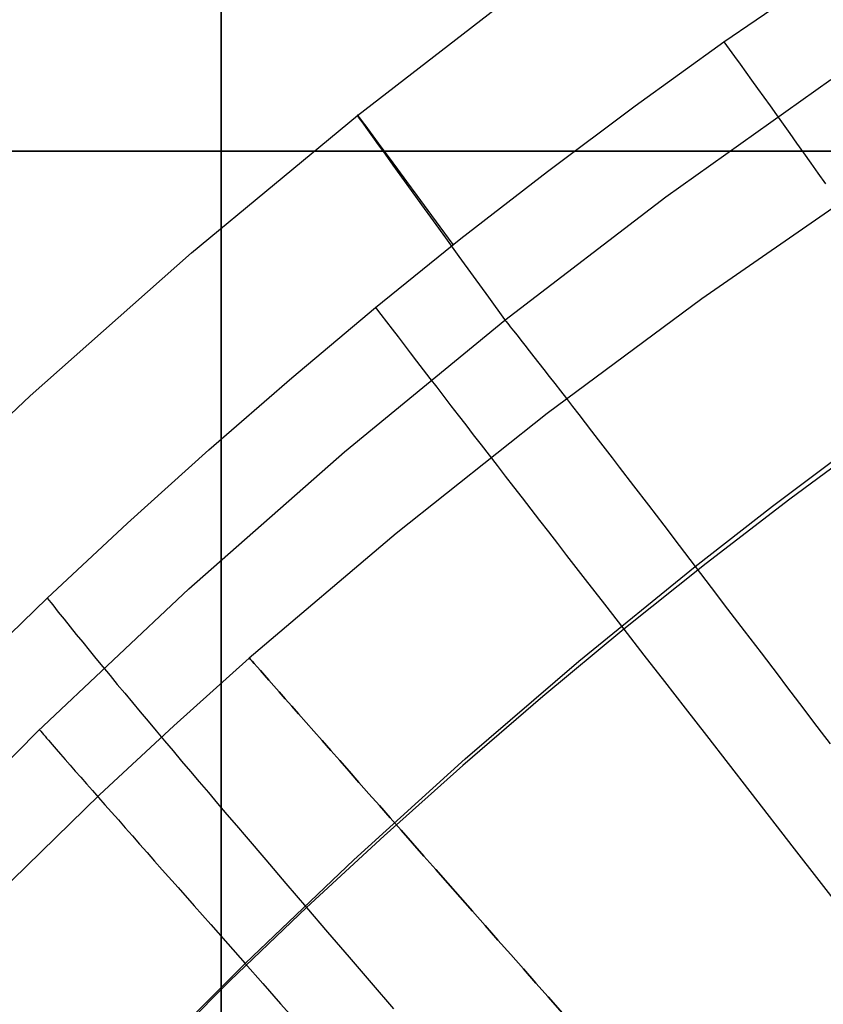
# Model space of a CAD drawing. Extents: x 35624 to 36541, y 4015 to 4839.
# Tile 57 of 150: x 35838 to 35870, y 4644 to 4683. Entities that reach past the tile are written whole.
import ezdxf

# ---------------------------------------------------------------- set-up
doc = ezdxf.new("R2010")
doc.units = 0
for name, color, linetype in [('FUSTO_INTERNO', 200, 'CONTINUOUS'), ('GAMBE', 96, 'CONTINUOUS'), ('IGES_LEVEL_1', 4, 'CONTINUOUS'), ('IGES_LEVEL_3', 87, 'CONTINUOUS')]:
    doc.layers.add(name, color=color, linetype=linetype)

msp = doc.modelspace()

# ---------------------------------------------------------------- linework, layer by layer
at = {"layer": 'FUSTO_INTERNO'}
for p, q in [((35851.857, 4679.324, -207.44), (35858.486, 4684.444, -207.44)), ((35845.243, 4673.848, -207.441), (35851.857, 4679.324, -207.44)), ((35838.806, 4668.141, -207.441), (35845.243, 4673.848, -207.441)), ((35832.557, 4662.213, -207.441), (35838.806, 4668.141, -207.441))]:
    msp.add_line(p, q, dxfattribs=at)
at = {"layer": 'GAMBE'}
for p, q in [((35871.922, 4676.394, -380.007), (35865.601, 4672.015, -380.007)), ((35865.601, 4672.015, -380.007), (35859.428, 4667.435, -380.007)), ((35859.428, 4667.435, -380.007), (35853.408, 4662.653, -380.007)), ((35853.408, 4662.653, -380.007), (35847.547, 4657.673, -380.007)), ((35847.547, 4657.673, -380.007), (35844.534, 4654.977, -380.007)), ((35844.534, 4654.977, -380.007), (35841.566, 4652.228, -380.007)), ((35841.566, 4652.228, -380.007), (35835.774, 4646.574, -380.007))]:
    msp.add_line(p, q, dxfattribs=at)
at = {"layer": 'GAMBE', "extrusion": (0.750222, 0.661186, -2.08941e-07)}
msp.add_circle((-20222.598, -380.005, 29973.215), 15.002, dxfattribs=at)
at = {"layer": 'IGES_LEVEL_1'}
for p, q in [((35866.476, 4682.257, -137), (35870.064, 4684.737, -137)), ((35851.857, 4679.324, -208.44), (35858.486, 4684.444, -208.44)), ((35862.933, 4679.709, -137), (35866.476, 4682.257, -137)), ((35866.476, 4682.257, -137), (35866.685, 4681.97, -135.944)), ((35866.685, 4681.97, -135.944), (35866.9, 4681.673, -134.921)), ((35866.9, 4681.673, -134.921), (35867.121, 4681.368, -133.93)), ((35867.121, 4681.368, -133.93), (35867.349, 4681.053, -132.97)), ((35867.349, 4681.053, -132.97), (35867.582, 4680.73, -132.039)), ((35864.168, 4676.075, -297.202), (35870.749, 4680.757, -297.202)), ((35867.582, 4680.73, -132.039), (35867.822, 4680.397, -131.138)), ((35867.822, 4680.397, -131.138), (35868.067, 4680.056, -130.265)), ((35868.067, 4680.056, -130.265), (35868.318, 4679.706, -129.418)), ((35859.436, 4677.094, -137), (35862.933, 4679.709, -137)), ((35868.318, 4679.706, -129.418), (35868.574, 4679.347, -128.597)), ((35845.243, 4673.848, -208.441), (35851.857, 4679.324, -208.44)), ((35868.574, 4679.347, -128.597), (35868.837, 4678.98, -127.802)), ((35868.837, 4678.98, -127.802), (35869.105, 4678.605, -127.03)), ((35869.105, 4678.605, -127.03), (35869.379, 4678.221, -126.282)), ((35869.379, 4678.221, -126.282), (35869.658, 4677.829, -125.556)), ((35869.658, 4677.829, -125.556), (35869.942, 4677.428, -124.851)), ((35855.987, 4674.414, -137), (35859.436, 4677.094, -137)), ((35869.942, 4677.428, -124.851), (35870.232, 4677.02, -124.167)), ((35870.232, 4677.02, -124.167), (35870.527, 4676.604, -123.503)), ((35857.743, 4671.164, -297.202), (35864.168, 4676.075, -297.202)), ((35852.588, 4671.67, -137), (35855.987, 4674.414, -137)), ((35838.806, 4668.141, -208.441), (35845.243, 4673.848, -208.441)), ((35849.238, 4668.863, -137), (35852.588, 4671.67, -137)), ((35852.588, 4671.67, -137), (35852.8, 4671.389, -135.945)), ((35852.8, 4671.389, -135.945), (35853.02, 4671.099, -134.924)), ((35851.345, 4665.914, -297.202), (35857.743, 4671.164, -297.202)), ((35853.02, 4671.099, -134.924), (35853.247, 4670.801, -133.934)), ((35857.743, 4671.164, -297.202), (35857.792, 4671.105, -297.52)), ((35857.792, 4671.105, -297.52), (35857.844, 4671.04, -297.836)), ((35857.844, 4671.04, -297.836), (35857.899, 4670.971, -298.15)), ((35857.899, 4670.971, -298.15), (35857.958, 4670.897, -298.462)), ((35857.958, 4670.897, -298.462), (35858.02, 4670.819, -298.772)), ((35858.02, 4670.819, -298.772), (35858.086, 4670.737, -299.079)), ((35853.247, 4670.801, -133.934), (35853.481, 4670.494, -132.975)), ((35853.481, 4670.494, -132.975), (35853.721, 4670.179, -132.046)), ((35858.086, 4670.737, -299.079), (35858.226, 4670.559, -299.689)), ((35858.226, 4670.559, -299.689), (35858.379, 4670.366, -300.291)), ((35853.721, 4670.179, -132.046), (35853.968, 4669.856, -131.146)), ((35858.379, 4670.366, -300.291), (35858.542, 4670.158, -300.885)), ((35858.542, 4670.158, -300.885), (35858.717, 4669.936, -301.471)), ((35853.968, 4669.856, -131.146), (35854.222, 4669.524, -130.273)), ((35858.717, 4669.936, -301.471), (35858.901, 4669.7, -302.05)), ((35858.901, 4669.7, -302.05), (35859.096, 4669.451, -302.62)), ((35854.222, 4669.524, -130.273), (35854.482, 4669.185, -129.427)), ((35859.096, 4669.451, -302.62), (35859.299, 4669.19, -303.182)), ((35845.937, 4665.993, -137), (35849.238, 4668.863, -137)), ((35854.482, 4669.185, -129.427), (35854.749, 4668.837, -128.608)), ((35859.299, 4669.19, -303.182), (35859.511, 4668.917, -303.736)), ((35859.511, 4668.917, -303.736), (35859.731, 4668.633, -304.282)), ((35854.749, 4668.837, -128.608), (35855.023, 4668.481, -127.813)), ((35855.023, 4668.481, -127.813), (35855.302, 4668.118, -127.042)), ((35859.731, 4668.633, -304.282), (35859.959, 4668.339, -304.821)), ((35832.557, 4662.213, -208.442), (35838.806, 4668.141, -208.441)), ((35855.302, 4668.118, -127.042), (35855.588, 4667.746, -126.294)), ((35859.959, 4668.339, -304.821), (35860.195, 4668.035, -305.351)), ((35855.588, 4667.746, -126.294), (35855.88, 4667.367, -125.569)), ((35860.195, 4668.035, -305.351), (35860.437, 4667.721, -305.873)), ((35860.437, 4667.721, -305.873), (35860.686, 4667.399, -306.387)), ((35855.88, 4667.367, -125.569), (35856.179, 4666.98, -124.865)), ((35860.686, 4667.399, -306.387), (35860.941, 4667.068, -306.892)), ((35856.179, 4666.98, -124.865), (35856.483, 4666.586, -124.181)), ((35860.941, 4667.068, -306.892), (35861.203, 4666.729, -307.389)), ((35856.483, 4666.586, -124.181), (35856.793, 4666.184, -123.517)), ((35861.203, 4666.729, -307.389), (35861.469, 4666.383, -307.878)), ((35872.487, 4666.521, -114.951), (35869.109, 4664.019, -114.955)), ((35856.793, 4666.184, -123.517), (35857.109, 4665.775, -122.872)), ((35861.469, 4666.383, -307.878), (35861.741, 4666.029, -308.359)), ((35842.687, 4663.063, -137), (35845.937, 4665.993, -137)), ((35845.129, 4660.44, -297.202), (35851.345, 4665.914, -297.202)), ((35857.109, 4665.775, -122.872), (35857.431, 4665.359, -122.245)), ((35861.741, 4666.029, -308.359), (35862.018, 4665.669, -308.831)), ((35868.421, 4663.743, -313.439), (35871.549, 4666.091, -313.439)), ((35857.431, 4665.359, -122.245), (35857.759, 4664.935, -121.636)), ((35862.018, 4665.669, -308.831), (35862.3, 4665.302, -309.295)), ((35857.759, 4664.935, -121.636), (35858.092, 4664.505, -121.043)), ((35862.3, 4665.302, -309.295), (35862.877, 4664.55, -310.195)), ((35862.877, 4664.55, -310.195), (35863.47, 4663.775, -311.061)), ((35858.092, 4664.505, -121.043), (35858.431, 4664.067, -120.465)), ((35858.431, 4664.067, -120.465), (35858.775, 4663.623, -119.903)), ((35863.47, 4663.775, -311.061), (35864.078, 4662.981, -311.891)), ((35865.332, 4661.339, -313.438), (35868.421, 4663.743, -313.439)), ((35869.109, 4664.019, -114.955), (35865.777, 4661.454, -114.959)), ((35858.775, 4663.623, -119.903), (35859.124, 4663.172, -119.355)), ((35839.489, 4660.074, -137), (35842.687, 4663.063, -137)), ((35859.124, 4663.172, -119.355), (35859.479, 4662.714, -118.821)), ((35864.078, 4662.981, -311.891), (35864.699, 4662.168, -312.683)), ((35859.479, 4662.714, -118.821), (35859.838, 4662.25, -118.3)), ((35859.838, 4662.25, -118.3), (35860.203, 4661.779, -117.791)), ((35864.699, 4662.168, -312.683), (35865.332, 4661.339, -313.438)), ((35860.203, 4661.779, -117.791), (35860.947, 4660.819, -116.808)), ((35865.777, 4661.454, -114.959), (35862.491, 4658.828, -114.964)), ((35860.693, 4657.563, -313.438), (35865.332, 4661.339, -313.438)), ((35865.332, 4661.339, -313.438), (35865.975, 4660.495, -314.155)), ((35860.947, 4660.819, -116.808), (35861.71, 4659.835, -115.867)), ((35839.102, 4654.749, -297.202), (35845.129, 4660.44, -297.202)), ((35865.975, 4660.495, -314.155), (35866.629, 4659.637, -314.833)), ((35836.343, 4657.027, -137), (35839.489, 4660.074, -137)), ((35839.489, 4660.074, -137), (35839.705, 4659.8, -135.948)), ((35861.71, 4659.835, -115.867), (35862.491, 4658.828, -114.964)), ((35839.705, 4659.8, -135.948), (35839.929, 4659.518, -134.928)), ((35839.929, 4659.518, -134.928), (35840.16, 4659.228, -133.94)), ((35866.629, 4659.637, -314.833), (35867.291, 4658.767, -315.47)), ((35840.16, 4659.228, -133.94), (35840.4, 4658.93, -132.983)), ((35840.4, 4658.93, -132.983), (35840.647, 4658.625, -132.056)), ((35862.491, 4658.828, -114.964), (35859.254, 4656.142, -114.969)), ((35862.491, 4658.828, -114.964), (35863.29, 4657.799, -114.093)), ((35867.291, 4658.767, -315.47), (35867.962, 4657.885, -316.066)), ((35840.647, 4658.625, -132.056), (35840.901, 4658.312, -131.157)), ((35840.901, 4658.312, -131.157), (35841.163, 4657.991, -130.286)), ((35841.163, 4657.991, -130.286), (35841.432, 4657.662, -129.442)), ((35867.962, 4657.885, -316.066), (35868.64, 4656.994, -316.621)), ((35841.432, 4657.662, -129.442), (35841.708, 4657.327, -128.623)), ((35856.153, 4653.662, -313.438), (35860.693, 4657.563, -313.438)), ((35863.29, 4657.799, -114.093), (35864.105, 4656.749, -113.252)), ((35841.708, 4657.327, -128.623), (35841.992, 4656.984, -127.829)), ((35841.992, 4656.984, -127.829), (35842.282, 4656.633, -127.06)), ((35864.105, 4656.749, -113.252), (35864.935, 4655.679, -112.437)), ((35868.64, 4656.994, -316.621), (35868.981, 4656.544, -316.882)), ((35842.282, 4656.633, -127.06), (35842.58, 4656.275, -126.313)), ((35868.981, 4656.544, -316.882), (35869.325, 4656.092, -317.133)), ((35842.58, 4656.275, -126.313), (35842.884, 4655.91, -125.588)), ((35842.884, 4655.91, -125.588), (35843.195, 4655.538, -124.885)), ((35859.254, 4656.142, -114.969), (35856.064, 4653.397, -114.974)), ((35869.325, 4656.092, -317.133), (35869.67, 4655.638, -317.373)), ((35843.195, 4655.538, -124.885), (35843.513, 4655.159, -124.202)), ((35864.935, 4655.679, -112.437), (35865.78, 4654.59, -111.644)), ((35869.67, 4655.638, -317.373), (35870.016, 4655.182, -317.601)), ((35843.513, 4655.159, -124.202), (35843.837, 4654.773, -123.539)), ((35870.016, 4655.182, -317.601), (35870.364, 4654.724, -317.819)), ((35833.275, 4648.85, -297.202), (35839.102, 4654.749, -297.202)), ((35839.179, 4654.824, -297.202), (35839.228, 4654.766, -297.52)), ((35839.228, 4654.766, -297.52), (35839.281, 4654.703, -297.836)), ((35843.837, 4654.773, -123.539), (35844.168, 4654.38, -122.894)), ((35870.364, 4654.724, -317.819), (35870.713, 4654.264, -318.025)), ((35839.281, 4654.703, -297.836), (35839.338, 4654.635, -298.15)), ((35839.338, 4654.635, -298.15), (35839.399, 4654.564, -298.462)), ((35839.399, 4654.564, -298.462), (35839.463, 4654.488, -298.772)), ((35839.463, 4654.488, -298.772), (35839.532, 4654.409, -299.08)), ((35839.532, 4654.409, -299.08), (35839.679, 4654.238, -299.69)), ((35844.168, 4654.38, -122.894), (35844.505, 4653.981, -122.268)), ((35865.78, 4654.59, -111.644), (35867.509, 4652.36, -110.111)), ((35839.679, 4654.238, -299.69), (35839.84, 4654.052, -300.293)), ((35839.84, 4654.052, -300.293), (35840.013, 4653.853, -300.887)), ((35844.505, 4653.981, -122.268), (35844.848, 4653.575, -121.659)), ((35840.013, 4653.853, -300.887), (35840.199, 4653.64, -301.473)), ((35840.199, 4653.64, -301.473), (35840.397, 4653.414, -302.051)), ((35844.848, 4653.575, -121.659), (35845.197, 4653.162, -121.066)), ((35851.714, 4649.639, -313.438), (35856.153, 4653.662, -313.438)), ((35840.397, 4653.414, -302.051), (35840.605, 4653.176, -302.621)), ((35840.605, 4653.176, -302.621), (35840.824, 4652.927, -303.183)), ((35845.197, 4653.162, -121.066), (35845.553, 4652.742, -120.489)), ((35856.064, 4653.397, -114.974), (35852.922, 4650.593, -114.98)), ((35840.824, 4652.927, -303.183), (35841.052, 4652.668, -303.737)), ((35845.553, 4652.742, -120.489), (35845.914, 4652.317, -119.927)), ((35841.052, 4652.668, -303.737), (35841.29, 4652.398, -304.284)), ((35841.29, 4652.398, -304.284), (35841.536, 4652.118, -304.822)), ((35867.509, 4652.36, -110.111), (35869.286, 4650.069, -108.634)), ((35841.536, 4652.118, -304.822), (35841.791, 4651.829, -305.352)), ((35845.914, 4652.317, -119.927), (35846.281, 4651.885, -119.379)), ((35841.791, 4651.829, -305.352), (35842.054, 4651.532, -305.874)), ((35846.281, 4651.885, -119.379), (35846.654, 4651.447, -118.845)), ((35842.054, 4651.532, -305.874), (35842.324, 4651.226, -306.387)), ((35842.324, 4651.226, -306.387), (35842.601, 4650.912, -306.893)), ((35846.654, 4651.447, -118.845), (35847.033, 4651.002, -118.324)), ((35842.601, 4650.912, -306.893), (35842.884, 4650.591, -307.39)), ((35847.033, 4651.002, -118.324), (35847.417, 4650.552, -117.815)), ((35842.884, 4650.591, -307.39), (35843.174, 4650.263, -307.879)), ((35847.417, 4650.552, -117.815), (35848.201, 4649.634, -116.832)), ((35852.922, 4650.593, -114.98), (35849.83, 4647.731, -114.987)), ((35843.174, 4650.263, -307.879), (35843.47, 4649.928, -308.359)), ((35869.286, 4650.069, -108.634), (35872.949, 4645.345, -105.779)), ((35843.47, 4649.928, -308.359), (35843.771, 4649.587, -308.831)), ((35847.381, 4645.499, -313.437), (35851.714, 4649.639, -313.438)), ((35848.201, 4649.634, -116.832), (35849.006, 4648.694, -115.891)), ((35843.771, 4649.587, -308.831), (35844.078, 4649.24, -309.294)), ((35844.078, 4649.24, -309.294), (35844.706, 4648.529, -310.195)), ((35844.706, 4648.529, -310.195), (35845.352, 4647.798, -311.06)), ((35849.006, 4648.694, -115.891), (35849.83, 4647.731, -114.987)), ((35845.352, 4647.798, -311.06), (35846.014, 4647.048, -311.89)), ((35849.83, 4647.731, -114.987), (35846.789, 4644.814, -114.993)), ((35849.83, 4647.731, -114.987), (35850.673, 4646.748, -114.116)), ((35846.014, 4647.048, -311.89), (35846.691, 4646.281, -312.682)), ((35850.673, 4646.748, -114.116), (35851.534, 4645.745, -113.274)), ((35846.691, 4646.281, -312.682), (35847.381, 4645.499, -313.437)), ((35851.534, 4645.745, -113.274), (35852.412, 4644.724, -112.457)), ((35844.504, 4642.625, -313.437), (35847.381, 4645.499, -313.437)), ((35847.381, 4645.499, -313.437), (35848.083, 4644.703, -314.154)), ((35846.789, 4644.814, -114.993), (35843.799, 4641.84, -115)), ((35848.083, 4644.703, -314.154), (35848.795, 4643.895, -314.831)), ((35852.412, 4644.724, -112.457), (35853.306, 4643.685, -111.663)), ((35848.795, 4643.895, -314.831), (35849.517, 4643.075, -315.468))]:
    msp.add_line(p, q, dxfattribs=at)
at = {"layer": 'IGES_LEVEL_1', "extrusion": (0.80843, 0.588592, -0.00049897)}
msp.add_arc((-17717.529, -192.393, 31738.047), 398.338, 347.09362, 10.30083, dxfattribs=at)
at = {"layer": 'IGES_LEVEL_3'}
for p, q in [((36342.565, 4677.899, 27.977), (35822.519, 4677.899, 27.977)), ((36342.565, 4677.899, 127.977), (35822.519, 4677.899, 127.977)), ((35836.466, 4677.899, -30.405), (35838.889, 4677.899, -31.768)), ((35836.466, 4677.899, 186.358), (35838.889, 4677.899, 187.721)), ((35838.889, 4677.899, -31.768), (35841.358, 4677.899, -33.046)), ((35838.889, 4677.899, 187.721), (35841.358, 4677.899, 188.999)), ((35841.358, 4677.899, -33.046), (35843.87, 4677.899, -34.237)), ((35841.358, 4677.899, 188.999), (35843.87, 4677.899, 190.19)), ((35843.87, 4677.899, -34.237), (35846.421, 4677.899, -35.34)), ((35843.87, 4677.899, 190.19), (35846.421, 4677.899, 191.293)), ((35846.421, 4677.899, -35.34), (35866.03, 4677.899, -43.03)), ((35846.421, 4677.899, 191.293), (35866.03, 4677.899, 198.984)), ((35866.03, 4677.899, -43.03), (35885.889, 4677.899, -50.05)), ((35866.03, 4677.899, 198.984), (35885.889, 4677.899, 206.003))]:
    msp.add_line(p, q, dxfattribs=at)
at = {"layer": 'IGES_LEVEL_3', "extrusion": (1, 0, 0)}
msp.add_arc((4677.899, 77.977, 35846.421), 113.317, 2.54077, 357.43866, dxfattribs=at)

doc.saveas('drawing.dxf')
